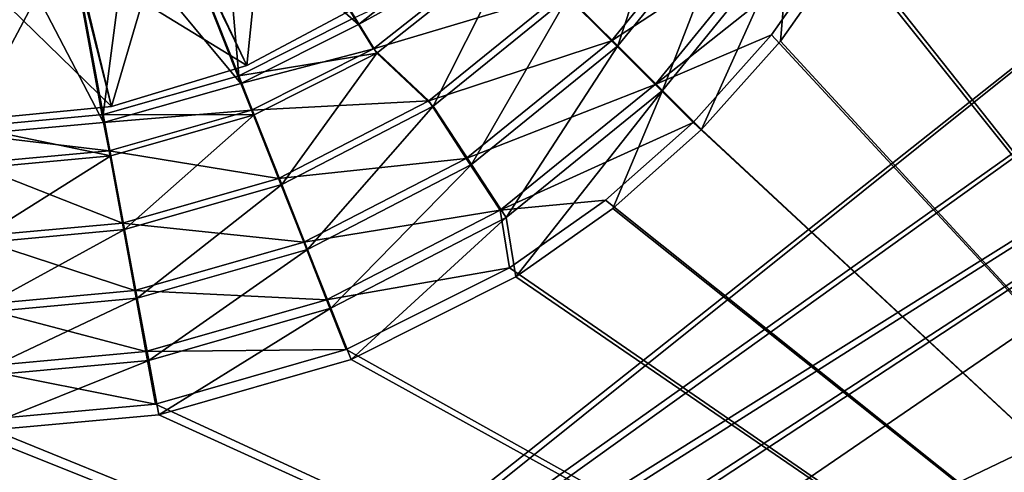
# Model space of a CAD drawing. Header units: metres. Extents: x -904 to 0, y -908 to 0.
# Tile 25 of 154: x -445 to -309, y -643 to -580. Entities that reach past the tile are written whole.
import ezdxf

# ---------------------------------------------------------------- set-up
doc = ezdxf.new("R2010")
doc.units = ezdxf.units.M

msp = doc.modelspace()

# ---------------------------------------------------------------- linework, layer by layer
at = {"layer": 'None012314'}
for points in [[(-410.748413, -557.104675, 2129.237793), (-413.734009, -586.391907, 2134.872803), (-424.251831, -564.100281, 2129.237793)], [(-396.445313, -577.150879, 2134.872803), (-413.734009, -586.391907, 2134.872803), (-410.748413, -557.104675, 2129.237793)], [(-424.251831, -564.100281, 2129.237793), (-432.493317, -592.082458, 2134.872803), (-438.28421, -568.134949, 2129.237793)], [(-413.734009, -586.391907, 2134.872803), (-432.493317, -592.082458, 2134.872803), (-424.251831, -564.100281, 2129.237793)], [(-413.734009, -586.391907, 2136.720459), (-422.893799, -567.53064, 2147.430908), (-437.612885, -571.762695, 2147.430908)], [(-413.734009, -586.391907, 2136.720459), (-396.445313, -577.150879, 2136.720459), (-422.893799, -567.53064, 2147.430908)], [(-432.493317, -592.082458, 2134.872803), (-452.00235, -594.003967, 2134.872803), (-438.28421, -568.134949, 2129.237793)], [(-438.28421, -568.134949, 2129.237793), (-452.00235, -594.003967, 2134.872803), (-452.00235, -569.393555, 2129.237793)], [(-432.493317, -592.082458, 2136.720459), (-437.612885, -571.762695, 2147.430908), (-452.00235, -573.082886, 2147.430908)], [(-432.493317, -592.082458, 2136.720459), (-413.734009, -586.391907, 2136.720459), (-437.612885, -571.762695, 2147.430908)], [(-452.00235, -594.003967, 2136.720459), (-432.493317, -592.082458, 2136.720459), (-452.00235, -573.082886, 2147.430908)], [(-396.445313, -577.150879, 2136.720459), (-413.734009, -586.391907, 2136.720459), (-396.445313, -577.150879, 2134.872803)], [(-413.734009, -586.391907, 2136.720459), (-413.734009, -586.391907, 2134.872803), (-396.445313, -577.150879, 2134.872803)], [(-413.734009, -586.391907, 2136.720459), (-432.493317, -592.082458, 2136.720459), (-413.734009, -586.391907, 2134.872803)], [(-432.493317, -592.082458, 2136.720459), (-432.493317, -592.082458, 2134.872803), (-413.734009, -586.391907, 2134.872803)], [(-432.493317, -592.082458, 2136.720459), (-452.00235, -594.003967, 2136.720459), (-432.493317, -592.082458, 2134.872803)], [(-452.00235, -594.003967, 2136.720459), (-452.00235, -594.003967, 2134.872803), (-432.493317, -592.082458, 2134.872803)]]:
    msp.add_3dface(points, dxfattribs=at)
at = {"layer": 'None012346'}
for points in [[(-452.00235, -701.143799, 107.12117), (-465.701691, -69.252586, 123.667824), (-71.672775, -399.771973, 115.012871)], [(-73.59713, -399.498657, 118.021057), (-465.757965, -71.129059, 126.619713), (-452.00235, -703.006531, 110.073418)], [(-75.414772, -432.511597, 117.156578), (-73.59713, -399.498657, 118.021057), (-452.00235, -703.006531, 110.073418)], [(-71.672775, -399.771973, 115.012871), (-73.531425, -432.316986, 114.160645), (-452.00235, -701.143799, 107.12117)], [(-73.531425, -432.316986, 114.160645), (-74.874588, -464.850952, 113.308716), (-452.00235, -701.143799, 107.12117)], [(-75.414772, -432.511597, 117.156578), (-452.00235, -703.006531, 110.073418), (-76.726997, -465.369781, 116.296158)], [(-452.00235, -701.143799, 107.12117), (-74.874588, -464.850952, 113.308716), (-439.541016, -702.286743, 107.09124)], [(-74.874588, -464.850952, 113.308716), (-426.795593, -705.950073, 106.995316), (-439.541016, -702.286743, 107.09124)], [(-74.874588, -464.850952, 113.308716), (-76.020103, -529.826416, 111.607269), (-426.795593, -705.950073, 106.995316)], [(-452.00235, -703.006531, 110.073418), (-439.865814, -704.11969, 110.044273), (-76.726997, -465.369781, 116.296158)], [(-76.726997, -465.369781, 116.296158), (-439.865814, -704.11969, 110.044273), (-77.852707, -530.450745, 114.591949)], [(-439.865814, -704.11969, 110.044273), (-427.452545, -707.6875, 109.950844), (-77.852707, -530.450745, 114.591949)], [(-77.852707, -530.450745, 114.591949), (-427.452545, -707.6875, 109.950844), (-416.817261, -713.039001, 109.810707)], [(-76.020103, -529.826416, 111.607269), (-415.876404, -711.444336, 106.85144), (-426.795593, -705.950073, 106.995316)], [(-416.817261, -713.039001, 109.810707), (-77.015099, -595.536011, 112.887634), (-77.852707, -530.450745, 114.591949)], [(-76.020103, -529.826416, 111.607269), (-75.124039, -594.647217, 109.909882), (-415.876404, -711.444336, 106.85144)], [(-75.124039, -594.647217, 109.909882), (-73.914162, -627.004456, 109.062576), (-415.876404, -711.444336, 106.85144)], [(-75.861374, -628.068481, 112.035744), (-77.015099, -595.536011, 112.887634), (-416.817261, -713.039001, 109.810707)], [(-415.876404, -711.444336, 106.85144), (-73.914162, -627.004456, 109.062576), (-403.579315, -721.194397, 106.596123)], [(-73.914162, -627.004456, 109.062576), (-72.197174, -659.332336, 108.216042), (-403.579315, -721.194397, 106.596123)], [(-404.84137, -722.534546, 109.562057), (-75.861374, -628.068481, 112.035744), (-416.817261, -713.039001, 109.810707)], [(-404.84137, -722.534546, 109.562057), (-74.219559, -660.599548, 111.183884), (-75.861374, -628.068481, 112.035744)]]:
    msp.add_3dface(points, dxfattribs=at)
at = {"layer": 'None012347'}
for points in [[(-194.320099, -244.003937, 2170), (-310.285797, -494.047516, 2170), (-194.320099, -740.804871, 2170)], [(-195.265991, -740.003967, 2167.144043), (-308.750519, -494.003937, 2167.144043), (-195.265991, -244.003937, 2167.144043)], [(-311.142212, -520.071289, 2167.144043), (-308.750519, -494.003937, 2167.144043), (-195.265991, -740.003967, 2167.144043)], [(-310.285797, -494.047516, 2170), (-312.668732, -519.883057, 2170), (-194.320099, -740.804871, 2170)], [(-194.320099, -740.804871, 2170), (-312.668732, -519.883057, 2170), (-320.273376, -546.26355, 2170)], [(-318.808014, -546.733032, 2167.144043), (-311.142212, -520.071289, 2167.144043), (-195.265991, -740.003967, 2167.144043)], [(-320.273376, -546.26355, 2170), (-331.632141, -568.801025, 2170), (-194.320099, -740.804871, 2170)], [(-195.265991, -740.003967, 2167.144043), (-330.287323, -569.545532, 2167.144043), (-318.808014, -546.733032, 2167.144043)], [(-414.85968, -587.826782, 2137.627441), (-428.46048, -553.471008, 2167.144043), (-418.260773, -548.336792, 2167.144043)], [(-398.782593, -579.73584, 2137.627441), (-414.85968, -587.826782, 2137.627441), (-418.260773, -548.336792, 2167.144043)], [(-417.731812, -549.293579, 2170), (-428.141388, -554.518982, 2170), (-398.279755, -580.708801, 2140.483643)], [(-417.731812, -549.293579, 2170), (-398.279755, -580.708801, 2140.483643), (-379.961212, -566.211487, 2140.483643)], [(-433.64035, -593.226563, 2137.627441), (-440.364075, -556.893555, 2167.144043), (-428.46048, -553.471008, 2167.144043)], [(-414.85968, -587.826782, 2137.627441), (-433.64035, -593.226563, 2137.627441), (-428.46048, -553.471008, 2167.144043)], [(-428.141388, -554.518982, 2170), (-440.25882, -557.984436, 2170), (-414.587677, -588.893311, 2140.483643)], [(-428.141388, -554.518982, 2170), (-414.587677, -588.893311, 2140.483643), (-398.279755, -580.708801, 2140.483643)], [(-433.64035, -593.226563, 2137.627441), (-452.00235, -594.911316, 2137.627441), (-440.364075, -556.893555, 2167.144043)], [(-452.00235, -594.911316, 2137.627441), (-452.00235, -557.961365, 2167.144043), (-440.364075, -556.893555, 2167.144043)], [(-440.25882, -557.984436, 2170), (-452.00235, -559.053284, 2170), (-433.588135, -594.327271, 2140.483643)], [(-440.25882, -557.984436, 2170), (-433.588135, -594.327271, 2140.483643), (-414.587677, -588.893311, 2140.483643)], [(-369.182129, -576.824158, 2143.397461), (-353.968872, -558.09613, 2143.397461), (-362.330841, -583.675415, 2150.335449)], [(-353.968872, -558.09613, 2143.397461), (-345.85907, -563.398132, 2150.335449), (-362.330841, -583.675415, 2150.335449)], [(-452.00235, -559.053284, 2170), (-452.00235, -596.003235, 2140.483643), (-433.588135, -594.327271, 2140.483643)], [(-369.91394, -576.239014, 2146.241455), (-363.188965, -582.976013, 2153.199219), (-346.836334, -562.880371, 2153.199219)], [(-346.836334, -562.880371, 2153.199219), (-363.188965, -582.976013, 2153.199219), (-339.661407, -567.579407, 2161.19458)], [(-362.330841, -583.675415, 2150.335449), (-345.85907, -563.398132, 2150.335449), (-356.132538, -589.873718, 2158.309082)], [(-345.85907, -563.398132, 2150.335449), (-338.522186, -568.194824, 2158.309082), (-356.132538, -589.873718, 2158.309082)], [(-398.279755, -580.708801, 2140.483643), (-377.116516, -569.023682, 2140.483643), (-379.961212, -566.211487, 2140.483643)], [(-363.188965, -582.976013, 2153.199219), (-357.129669, -589.046143, 2161.19458), (-339.661407, -567.579407, 2161.19458)], [(-339.661407, -567.579407, 2161.19458), (-357.129669, -589.046143, 2161.19458), (-331.632141, -568.801025, 2170)], [(-396.156982, -584.099121, 2140.483643), (-377.116516, -569.023682, 2140.483643), (-398.279755, -580.708801, 2140.483643)], [(-377.116516, -569.023682, 2140.483643), (-396.156982, -584.099121, 2140.483643), (-369.91394, -576.239014, 2146.241455)], [(-357.129669, -589.046143, 2161.19458), (-341.022766, -582.135193, 2170), (-331.632141, -568.801025, 2170)], [(-338.522186, -568.194824, 2158.309082), (-350.708008, -595.298279, 2167.144043), (-356.132538, -589.873718, 2158.309082)], [(-338.522186, -568.194824, 2158.309082), (-339.756653, -583.009521, 2167.144043), (-350.708008, -595.298279, 2167.144043)], [(-331.632141, -568.801025, 2170), (-341.022766, -582.135193, 2170), (-194.320099, -740.804871, 2170)], [(-330.287323, -569.545532, 2167.144043), (-339.756653, -583.009521, 2167.144043), (-338.522186, -568.194824, 2158.309082)], [(-376.538788, -569.467529, 2137.627441), (-395.717621, -584.676575, 2137.627441), (-398.782593, -579.73584, 2137.627441)], [(-395.717621, -584.676575, 2137.627441), (-376.538788, -569.467529, 2137.627441), (-387.910156, -592.037415, 2143.397461)], [(-376.538788, -569.467529, 2137.627441), (-369.182129, -576.824158, 2143.397461), (-387.910156, -592.037415, 2143.397461)], [(-339.756653, -583.009521, 2167.144043), (-330.287323, -569.545532, 2167.144043), (-195.265991, -740.003967, 2167.144043)], [(-396.156982, -584.099121, 2140.483643), (-388.514923, -591.320251, 2146.241455), (-369.91394, -576.239014, 2146.241455)], [(-369.91394, -576.239014, 2146.241455), (-388.514923, -591.320251, 2146.241455), (-363.188965, -582.976013, 2153.199219)], [(-387.910156, -592.037415, 2143.397461), (-369.182129, -576.824158, 2143.397461), (-382.608124, -600.147217, 2150.335449)], [(-369.182129, -576.824158, 2143.397461), (-362.330841, -583.675415, 2150.335449), (-382.608124, -600.147217, 2150.335449)], [(-395.717621, -584.676575, 2137.627441), (-414.85968, -587.826782, 2137.627441), (-398.782593, -579.73584, 2137.627441)], [(-414.587677, -588.893311, 2140.483643), (-396.156982, -584.099121, 2140.483643), (-398.279755, -580.708801, 2140.483643)], [(-351.883148, -594.302185, 2170), (-341.022766, -582.135193, 2170), (-357.129669, -589.046143, 2161.19458)], [(-194.320099, -740.804871, 2170), (-341.022766, -582.135193, 2170), (-351.883148, -594.302185, 2170)], [(-388.514923, -591.320251, 2146.241455), (-383.313782, -599.292786, 2153.199219), (-363.188965, -582.976013, 2153.199219)], [(-363.188965, -582.976013, 2153.199219), (-383.313782, -599.292786, 2153.199219), (-357.129669, -589.046143, 2161.19458)], [(-382.608124, -600.147217, 2150.335449), (-362.330841, -583.675415, 2150.335449), (-377.811432, -607.48407, 2158.309082)], [(-362.330841, -583.675415, 2150.335449), (-356.132538, -589.873718, 2158.309082), (-377.811432, -607.48407, 2158.309082)], [(-350.708008, -595.298279, 2167.144043), (-339.756653, -583.009521, 2167.144043), (-195.265991, -740.003967, 2167.144043)], [(-395.717621, -584.676575, 2137.627441), (-412.719543, -593.232788, 2137.627441), (-414.85968, -587.826782, 2137.627441)], [(-413.089935, -592.602478, 2140.483643), (-396.156982, -584.099121, 2140.483643), (-414.587677, -588.893311, 2140.483643)], [(-396.156982, -584.099121, 2140.483643), (-413.089935, -592.602478, 2140.483643), (-388.514923, -591.320251, 2146.241455)], [(-412.719543, -593.232788, 2137.627441), (-395.717621, -584.676575, 2137.627441), (-408.889069, -602.905823, 2143.397461)], [(-395.717621, -584.676575, 2137.627441), (-387.910156, -592.037415, 2143.397461), (-408.889069, -602.905823, 2143.397461)], [(-412.719543, -593.232788, 2137.627441), (-433.64035, -593.226563, 2137.627441), (-414.85968, -587.826782, 2137.627441)], [(-433.588135, -594.327271, 2140.483643), (-413.089935, -592.602478, 2140.483643), (-414.587677, -588.893311, 2140.483643)], [(-383.313782, -599.292786, 2153.199219), (-378.627533, -606.476074, 2161.19458), (-357.129669, -589.046143, 2161.19458)], [(-357.129669, -589.046143, 2161.19458), (-378.627533, -606.476074, 2161.19458), (-351.883148, -594.302185, 2170)], [(-356.132538, -589.873718, 2158.309082), (-376.460724, -615.718994, 2167.144043), (-377.811432, -607.48407, 2158.309082)], [(-356.132538, -589.873718, 2158.309082), (-362.996796, -606.249634, 2167.144043), (-376.460724, -615.718994, 2167.144043)], [(-350.708008, -595.298279, 2167.144043), (-362.996796, -606.249634, 2167.144043), (-356.132538, -589.873718, 2158.309082)], [(-413.089935, -592.602478, 2140.483643), (-409.346375, -602.085266, 2146.241455), (-388.514923, -591.320251, 2146.241455)], [(-388.514923, -591.320251, 2146.241455), (-409.346375, -602.085266, 2146.241455), (-383.313782, -599.292786, 2153.199219)], [(-408.889069, -602.905823, 2143.397461), (-387.910156, -592.037415, 2143.397461), (-405.32254, -611.914734, 2150.335449)], [(-387.910156, -592.037415, 2143.397461), (-382.608124, -600.147217, 2150.335449), (-405.32254, -611.914734, 2150.335449)], [(-432.582336, -598.943726, 2137.627441), (-452.00235, -594.911316, 2137.627441), (-433.64035, -593.226563, 2137.627441)], [(-412.719543, -593.232788, 2137.627441), (-432.582336, -598.943726, 2137.627441), (-433.64035, -593.226563, 2137.627441)], [(-432.831635, -598.255249, 2140.483643), (-413.089935, -592.602478, 2140.483643), (-433.588135, -594.327271, 2140.483643)], [(-413.089935, -592.602478, 2140.483643), (-432.831635, -598.255249, 2140.483643), (-409.346375, -602.085266, 2146.241455)], [(-432.582336, -598.943726, 2137.627441), (-412.719543, -593.232788, 2137.627441), (-430.68985, -609.174011, 2143.397461)], [(-412.719543, -593.232788, 2137.627441), (-408.889069, -602.905823, 2143.397461), (-430.68985, -609.174011, 2143.397461)], [(-452.00235, -596.003235, 2140.483643), (-432.831635, -598.255249, 2140.483643), (-433.588135, -594.327271, 2140.483643)], [(-432.582336, -598.943726, 2137.627441), (-452.00235, -600.725525, 2137.627441), (-452.00235, -594.911316, 2137.627441)], [(-378.627533, -606.476074, 2161.19458), (-364.036194, -605.114441, 2170), (-351.883148, -594.302185, 2170)], [(-351.883148, -594.302185, 2170), (-364.036194, -605.114441, 2170), (-194.320099, -740.804871, 2170)], [(-452.00235, -600.003235, 2140.483643), (-432.831635, -598.255249, 2140.483643), (-452.00235, -596.003235, 2140.483643)], [(-195.265991, -740.003967, 2167.144043), (-362.996796, -606.249634, 2167.144043), (-350.708008, -595.298279, 2167.144043)], [(-432.831635, -598.255249, 2140.483643), (-452.00235, -600.003235, 2140.483643), (-430.988525, -608.282227, 2146.241455)], [(-430.68985, -609.174011, 2143.397461), (-452.00235, -611.129395, 2143.397461), (-432.582336, -598.943726, 2137.627441)], [(-452.00235, -611.129395, 2143.397461), (-452.00235, -600.725525, 2137.627441), (-432.582336, -598.943726, 2137.627441)], [(-432.831635, -598.255249, 2140.483643), (-430.988525, -608.282227, 2146.241455), (-409.346375, -602.085266, 2146.241455)], [(-452.00235, -600.003235, 2140.483643), (-452.00235, -610.198242, 2146.241455), (-430.988525, -608.282227, 2146.241455)], [(-409.346375, -602.085266, 2146.241455), (-405.851807, -610.939758, 2153.199219), (-383.313782, -599.292786, 2153.199219)], [(-383.313782, -599.292786, 2153.199219), (-405.851807, -610.939758, 2153.199219), (-378.627533, -606.476074, 2161.19458)], [(-405.32254, -611.914734, 2150.335449), (-382.608124, -600.147217, 2150.335449), (-402.095917, -620.065002, 2158.309082)], [(-382.608124, -600.147217, 2150.335449), (-377.811432, -607.48407, 2158.309082), (-402.095917, -620.065002, 2158.309082)], [(-409.346375, -602.085266, 2146.241455), (-430.988525, -608.282227, 2146.241455), (-405.851807, -610.939758, 2153.199219)], [(-430.68985, -609.174011, 2143.397461), (-408.889069, -602.905823, 2143.397461), (-428.926758, -618.701477, 2150.335449)], [(-408.889069, -602.905823, 2143.397461), (-405.32254, -611.914734, 2150.335449), (-428.926758, -618.701477, 2150.335449)], [(-377.348175, -614.46283, 2170), (-364.036194, -605.114441, 2170), (-378.627533, -606.476074, 2161.19458)], [(-364.036194, -605.114441, 2170), (-377.348175, -614.46283, 2170), (-194.320099, -740.804871, 2170)], [(-405.851807, -610.939758, 2153.199219), (-402.703217, -618.917664, 2161.19458), (-378.627533, -606.476074, 2161.19458)], [(-378.627533, -606.476074, 2161.19458), (-402.703217, -618.917664, 2161.19458), (-377.348175, -614.46283, 2170)], [(-376.460724, -615.718994, 2167.144043), (-362.996796, -606.249634, 2167.144043), (-195.265991, -740.003967, 2167.144043)], [(-430.988525, -608.282227, 2146.241455), (-452.00235, -610.198242, 2146.241455), (-429.266998, -617.644348, 2153.199219)], [(-430.988525, -608.282227, 2146.241455), (-429.266998, -617.644348, 2153.199219), (-405.851807, -610.939758, 2153.199219)], [(-377.811432, -607.48407, 2158.309082), (-399.273254, -627.198242, 2167.144043), (-402.095917, -620.065002, 2158.309082)], [(-376.460724, -615.718994, 2167.144043), (-399.273254, -627.198242, 2167.144043), (-377.811432, -607.48407, 2158.309082)], [(-428.926758, -618.701477, 2150.335449), (-452.00235, -620.818604, 2150.335449), (-430.68985, -609.174011, 2143.397461)], [(-452.00235, -620.818604, 2150.335449), (-452.00235, -611.129395, 2143.397461), (-430.68985, -609.174011, 2143.397461)], [(-452.00235, -610.198242, 2146.241455), (-452.00235, -619.717285, 2153.199219), (-429.266998, -617.644348, 2153.199219)], [(-405.851807, -610.939758, 2153.199219), (-429.266998, -617.644348, 2153.199219), (-402.703217, -618.917664, 2161.19458)], [(-428.926758, -618.701477, 2150.335449), (-405.32254, -611.914734, 2150.335449), (-427.331726, -627.320862, 2158.309082)], [(-405.32254, -611.914734, 2150.335449), (-402.095917, -620.065002, 2158.309082), (-427.331726, -627.320862, 2158.309082)], [(-402.703217, -618.917664, 2161.19458), (-399.978088, -625.825989, 2170), (-377.348175, -614.46283, 2170)], [(-194.320099, -740.804871, 2170), (-377.348175, -614.46283, 2170), (-399.978088, -625.825989, 2170)], [(-399.273254, -627.198242, 2167.144043), (-376.460724, -615.718994, 2167.144043), (-195.265991, -740.003967, 2167.144043)], [(-429.266998, -617.644348, 2153.199219), (-452.00235, -619.717285, 2153.199219), (-427.715881, -626.079712, 2161.19458)], [(-429.266998, -617.644348, 2153.199219), (-427.715881, -626.079712, 2161.19458), (-402.703217, -618.917664, 2161.19458)], [(-427.331726, -627.320862, 2158.309082), (-452.00235, -629.58429, 2158.309082), (-428.926758, -618.701477, 2150.335449)], [(-452.00235, -629.58429, 2158.309082), (-452.00235, -620.818604, 2150.335449), (-428.926758, -618.701477, 2150.335449)], [(-402.703217, -618.917664, 2161.19458), (-427.715881, -626.079712, 2161.19458), (-399.978088, -625.825989, 2170)], [(-452.00235, -619.717285, 2153.199219), (-452.00235, -628.294067, 2161.19458), (-427.715881, -626.079712, 2161.19458)], [(-402.095917, -620.065002, 2158.309082), (-425.934967, -634.864075, 2167.144043), (-427.331726, -627.320862, 2158.309082)], [(-399.273254, -627.198242, 2167.144043), (-425.934967, -634.864075, 2167.144043), (-402.095917, -620.065002, 2158.309082)], [(-427.715881, -626.079712, 2161.19458), (-452.00235, -628.294067, 2161.19458), (-426.371918, -633.383484, 2170)], [(-427.715881, -626.079712, 2161.19458), (-426.371918, -633.383484, 2170), (-399.978088, -625.825989, 2170)], [(-399.978088, -625.825989, 2170), (-426.371918, -633.383484, 2170), (-194.320099, -740.804871, 2170)], [(-425.934967, -634.864075, 2167.144043), (-452.00235, -637.255737, 2167.144043), (-427.331726, -627.320862, 2158.309082)], [(-427.331726, -627.320862, 2158.309082), (-452.00235, -637.255737, 2167.144043), (-452.00235, -629.58429, 2158.309082)], [(-195.265991, -740.003967, 2167.144043), (-425.934967, -634.864075, 2167.144043), (-399.273254, -627.198242, 2167.144043)], [(-452.00235, -628.294067, 2161.19458), (-452.00235, -635.72052, 2170), (-426.371918, -633.383484, 2170)], [(-426.371918, -633.383484, 2170), (-452.00235, -635.72052, 2170), (-194.320099, -740.804871, 2170)], [(-194.320099, -740.804871, 2170), (-452.00235, -635.72052, 2170), (-720.775391, -740.804871, 2170)], [(-452.00235, -637.255737, 2167.144043), (-425.934967, -634.864075, 2167.144043), (-195.265991, -740.003967, 2167.144043)], [(-720.775391, -740.003967, 2167.144043), (-452.00235, -637.255737, 2167.144043), (-195.265991, -740.003967, 2167.144043)]]:
    msp.add_3dface(points, dxfattribs=at)

doc.saveas('drawing.dxf')
